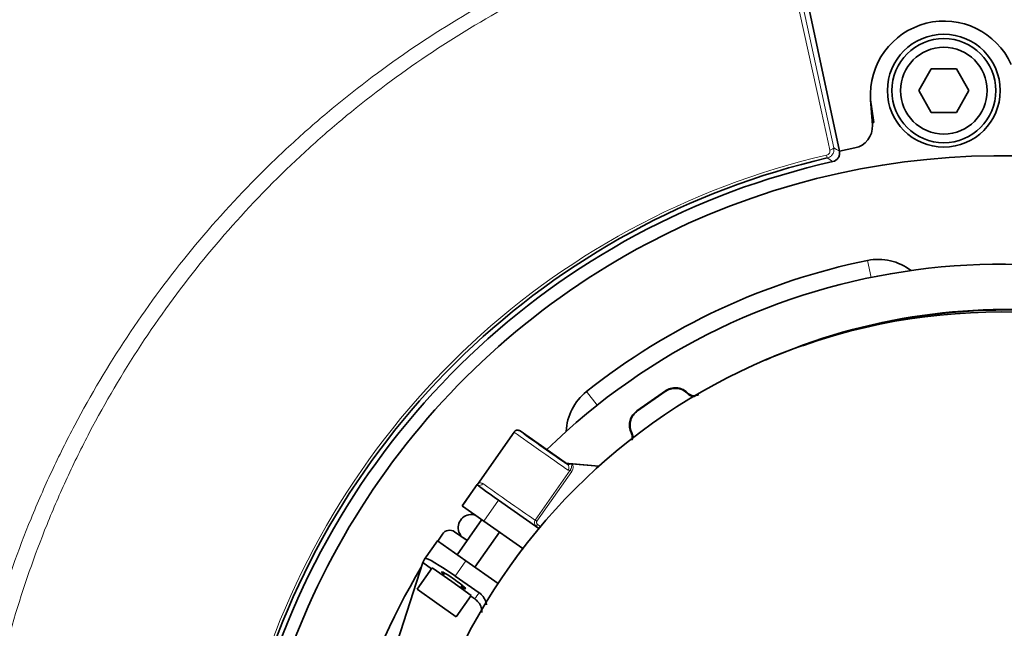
# Model space of a CAD drawing. Header units: millimetres. Extents: x 0 to 1118, y 0 to 864.
# Tile 68 of 85: x 812 to 850, y 191 to 215. Entities that reach past the tile are written whole.
import ezdxf

# ---------------------------------------------------------------- set-up
doc = ezdxf.new("R2010")
doc.units = ezdxf.units.MM

msp = doc.modelspace()

# ---------------------------------------------------------------- linework, layer by layer
at = {"color": 7, "linetype": 'Continuous', "lineweight": 18}
for p, q in [((842.142, 216.596), (843.639, 209.768)), ((843.389, 209.374), (843.364, 209.48)), ((845.07, 204.785), (844.936, 205.438)), ((834.545, 199.877), (834.13, 200.399)), ((837.162, 200.403), (837.166, 200.427)), ((836.069, 199.659), (836.093, 199.655)), ((833.315, 197.665), (833.316, 197.669)), ((833.397, 197.64), (833.396, 197.636)), ((832.161, 195.463), (833.502, 197.378)), ((833.567, 197.333), (832.226, 195.417)), ((833.502, 197.378), (833.567, 197.333)), ((829.364, 196.001), (829.933, 196.813)), ((830.747, 196.233), (830.183, 195.427)), ((832.161, 195.463), (832.226, 195.417)), ((832.202, 195.231), (832.249, 195.299)), ((832.304, 195.159), (832.202, 195.231)), ((832.249, 195.299), (832.352, 195.228)), ((832.304, 195.159), (832.352, 195.228)), ((827.929, 193.985), (828.402, 194.661)), ((829.494, 193.896), (829.088, 193.315))]:
    msp.add_line(p, q, dxfattribs=at)
at = {"color": 7, "linetype": 'Continuous', "lineweight": 35}
for p, q in [((843.857, 209.629), (842.366, 216.643)), ((847.388, 212.792), (846.907, 211.959)), ((848.351, 212.792), (847.388, 212.792)), ((848.832, 211.959), (848.351, 212.792)), ((845.122, 210.635), (845.054, 211.601)), ((845.054, 211.601), (845.083, 211.349)), ((846.907, 211.959), (847.388, 211.125)), ((848.351, 211.125), (848.832, 211.959)), ((845.083, 211.349), (845.182, 210.734)), ((847.388, 211.125), (848.351, 211.125)), ((845.182, 210.734), (845.116, 210.723)), ((843.852, 209.638), (844.447, 209.758)), ((836.069, 199.659), (837.166, 200.427)), ((837.162, 200.403), (836.093, 199.655)), ((829.938, 196.835), (831.346, 198.846)), ((833.316, 197.669), (831.578, 198.886)), ((833.396, 197.608), (833.315, 197.665)), ((833.397, 197.64), (834.61, 197.534)), ((833.521, 197.626), (833.567, 197.622)), ((833.567, 197.622), (833.601, 197.619)), ((833.601, 197.619), (834.607, 197.531)), ((829.357, 196.006), (829.931, 196.826)), ((829.931, 196.826), (829.932, 196.817)), ((829.932, 196.817), (829.933, 196.813)), ((832.303, 195.143), (830.747, 196.233)), ((829.357, 196.006), (829.364, 196.001)), ((830.183, 195.427), (829.364, 196.001)), ((830.108, 195.48), (829.162, 194.128)), ((830.103, 195.472), (830.081, 195.499)), ((831.688, 194.374), (830.183, 195.427)), ((829.544, 194.675), (829.061, 195.013)), ((829.845, 193.65), (830.791, 195.002)), ((828.4, 194.662), (827.91, 193.963)), ((828.4, 194.662), (828.402, 194.661)), ((828.402, 194.661), (829.494, 193.896)), ((828.594, 194.928), (828.41, 194.655)), ((827.837, 193.834), (826.146, 188.604)), ((827.837, 193.834), (827.91, 193.963)), ((827.838, 193.834), (828.179, 193.596)), ((827.91, 193.963), (827.929, 193.985)), ((829.494, 193.896), (830.732, 193.029)), ((828.198, 193.623), (827.624, 192.804)), ((828.198, 193.623), (828.949, 193.098)), ((828.672, 193.429), (828.608, 193.337)), ((828.949, 193.098), (829.7, 192.572)), ((829.088, 193.315), (830.005, 192.673)), ((827.624, 192.804), (828.375, 192.278)), ((829.29, 192.859), (829.358, 192.955)), ((829.126, 191.753), (829.7, 192.572)), ((829.68, 192.544), (829.836, 192.435)), ((828.375, 192.278), (829.126, 191.753))]:
    msp.add_line(p, q, dxfattribs=at)
at = {"color": 7, "linetype": 'Continuous', "lineweight": 18, "flags": 128}
for points in [[(843.488, 209.678), (843.421, 209.984), (843.153, 211.208), (841.991, 216.505)], [(843.639, 209.768), (843.637, 209.757), (843.63, 209.745), (843.617, 209.732), (843.598, 209.719), (843.575, 209.707), (843.549, 209.696), (843.519, 209.686), (843.488, 209.678)], [(843.639, 209.768), (843.747, 209.699), (843.857, 209.629)], [(838.032, 200.34), (838.03, 200.332), (838.027, 200.316)], [(835.879, 198.812), (835.871, 198.813), (835.855, 198.815)], [(832.307, 195.141), (832.305, 195.151), (832.304, 195.159)]]:
    msp.add_lwpolyline(points, dxfattribs=at)
at = {"color": 7, "linetype": 'Continuous', "lineweight": 35}
for centre, radius in [((847.869, 211.959), 2.167), ((847.869, 211.959), 2), ((847.869, 211.959), 1.667), ((850.084, 180.293), 23.167)]:
    msp.add_circle(centre, radius, dxfattribs=at)
for centre, radius, start, end in [((850.084, 180.293), 37.825, 51.0278, 100.9722), ((847.881, 211.799), 2.833, 24.3608, 184), ((844.29, 210.577), 0.833, 280.8297, 4), ((850.084, 180.293), 29.167, 63.3472, 172.2835), ((850.084, 180.293), 29.842, 102.965, 164.6194), ((850.084, 180.293), 29.658, 102.62, 164.6675), ((850.084, 180.293), 25, 60.764, 134.382), ((850.084, 180.293), 25.667, 101.5694, 128.4306), ((845.349, 203.421), 2.058, 52.2958, 101.5694), ((850.265, 180.553), 23, 82.4088, 113.7158), ((850.265, 180.553), 22.983, 82.3689, 109.907), ((835.41, 198.787), 2.058, 128.4306, 177.7042), ((829.699, 195.177), 0.5, 69.8351, 253.7955), ((828.869, 194.74), 0.333, 55, 145.7441), ((850.084, 180.293), 26, 149.0805, 179.4749)]:
    msp.add_arc(centre, radius, start, end, dxfattribs=at)
at = {"color": 7, "linetype": 'Continuous', "lineweight": 18}
for centre, radius, start, end in [((850.084, 180.293), 29.951, 102.965, 164.6194), ((797.754, 138.659), 84.161, 56.98998, 57.16464), ((833.297, 197.483), 0.16, 322.5288, 51.7438), ((830.014, 196.953), 0.159, 238.9706, 328.0013)]:
    msp.add_arc(centre, radius, start, end, dxfattribs=at)
for centre, major_axis, ratio, start_param, end_param in [((832.438, 198.081), (1.092, -0.765), 0.007636, 3.141593, 5.843032), ((832.534, 198.217), (0.956, -0.669), 0.008727, 3.140346, 3.72382), ((831.119, 196.197), (1.092, -0.765), 0.009818, 3.625617, 5.984653), ((831.024, 196.061), (1.229, -0.86), 0.008727, 3.625617, 6.001201), ((849.111, 178.903), (13.576, 19.389), 0.995013, 1.557219, 1.56954)]:
    msp.add_ellipse(centre, major_axis=major_axis, ratio=ratio, start_param=start_param, end_param=end_param, dxfattribs=at)
at = {"color": 7, "linetype": 'Continuous', "lineweight": 35}
for centre, major_axis, ratio, start_param, end_param in [((832.534, 198.217), (0.956, -0.669), 0.008727, 3.72382, 5.843032), ((833.41, 197.802), (0.159, 0.05), 0.991006, 3.80046, 4.324038), ((833.412, 197.806), (0.057, 0.157), 0.999959, 2.879803, 3.403382), ((833.683, 197.61), (0.332, -0.029), 0.004363, 2.082098, 2.616845), ((830.752, 196.24), (0.819, -0.574), 0.008727, 3.150319, 4.712389), ((829.021, 193.22), (1.092, -0.765), 0.087489, 1.570796, 3.132866), ((829.017, 193.151), (0.458, -0.321), 0.087489, 1.570796, 3.799149), ((829.017, 193.151), (0.458, -0.321), 0.087489, 5.486935, 7.853982)]:
    msp.add_ellipse(centre, major_axis=major_axis, ratio=ratio, start_param=start_param, end_param=end_param, dxfattribs=at)
at = {"color": 7, "linetype": 'Continuous', "lineweight": 18}
for points, knots in [([(850.355, 220.541), (851.682, 220.532), (853.002, 220.457), (855.626, 220.181), (856.931, 219.978), (858.876, 219.577), (859.523, 219.427), (860.804, 219.097), (861.438, 218.916), (863.321, 218.331), (864.552, 217.881), (866.963, 216.864), (868.145, 216.297), (869.879, 215.357), (870.451, 215.029), (871.582, 214.342), (872.142, 213.983), (873.783, 212.872), (874.834, 212.083), (876.849, 210.411), (877.815, 209.527), (879.659, 207.664), (880.539, 206.686), (881.583, 205.401), (881.79, 205.141), (882.195, 204.617), (882.393, 204.352), (882.979, 203.554), (883.356, 203.014), (884.442, 201.371), (885.109, 200.245), (886.333, 197.931), (886.889, 196.744), (887.637, 194.916), (887.872, 194.299), (888.203, 193.361), (888.309, 193.046), (888.514, 192.417), (888.612, 192.102), (889.083, 190.522), (889.396, 189.247), (889.895, 186.677), (890.081, 185.382), (890.328, 182.77), (890.388, 181.454), (890.38, 179.464), (890.361, 178.802), (890.29, 177.486), (890.239, 176.831), (890.038, 174.873), (889.842, 173.58), (889.322, 171.015), (889, 169.743), (888.42, 167.853), (888.211, 167.226), (887.76, 165.978), (887.52, 165.362), (886.758, 163.538), (886.193, 162.355), (884.952, 160.051), (884.277, 158.93), (883.179, 157.296), (882.8, 156.76), (882.012, 155.703), (881.603, 155.182), (880.337, 153.647), (879.449, 152.673), (877.59, 150.824), (876.618, 149.947), (874.591, 148.29), (873.536, 147.509), (872.164, 146.595), (871.887, 146.416), (871.327, 146.063), (871.044, 145.889), (870.191, 145.379), (869.615, 145.055), (867.872, 144.127), (866.686, 143.568), (864.266, 142.569), (863.033, 142.129), (861.148, 141.558), (860.513, 141.382), (859.553, 141.142), (859.231, 141.066), (858.585, 140.921), (858.26, 140.852), (856.634, 140.53), (855.327, 140.337), (852.7, 140.08), (851.379, 140.015), (848.725, 140.017), (847.409, 140.084), (844.798, 140.343), (843.503, 140.535), (840.935, 141.046), (839.662, 141.364), (838.083, 141.841), (837.768, 141.941), (837.14, 142.148), (836.826, 142.256), (835.89, 142.59), (835.273, 142.828), (833.448, 143.583), (832.263, 144.143), (829.953, 145.375), (828.829, 146.046), (827.189, 147.138), (826.651, 147.516), (825.854, 148.104), (825.591, 148.304), (825.068, 148.711), (824.808, 148.918), (823.527, 149.966), (822.551, 150.848), (820.694, 152.699), (819.814, 153.667), (818.147, 155.688), (817.362, 156.741), (816.256, 158.386), (815.899, 158.947), (815.217, 160.08), (814.89, 160.653), (813.957, 162.391), (813.394, 163.574), (812.386, 165.989), (811.941, 167.221), (811.363, 169.106), (811.185, 169.741), (810.86, 171.022), (810.712, 171.671), (810.32, 173.615), (810.124, 174.914), (809.859, 177.52), (809.79, 178.827), (809.78, 181.447), (809.839, 182.76), (810.025, 184.736), (810.104, 185.396), (810.293, 186.704), (810.404, 187.353), (810.781, 189.287), (811.094, 190.558), (811.844, 193.065), (812.279, 194.3), (813.026, 196.126), (813.291, 196.73), (813.711, 197.629), (813.855, 197.928), (814.151, 198.521), (814.302, 198.816), (815.075, 200.275), (815.746, 201.404), (817.192, 203.587), (817.967, 204.641), (819.62, 206.675), (820.499, 207.655), (821.663, 208.831), (821.9, 209.064), (822.378, 209.523), (822.619, 209.749), (823.35, 210.417), (823.846, 210.849), (825.363, 212.106), (826.411, 212.891), (828.58, 214.357), (829.7, 215.038), (831.437, 215.979), (832.025, 216.28), (832.921, 216.71), (833.222, 216.85), (833.826, 217.122), (834.128, 217.254), (835.648, 217.893), (836.881, 218.342), (839.382, 219.118), (840.65, 219.445), (843.219, 219.975), (844.522, 220.178), (847.161, 220.457), (848.485, 220.532), (849.812, 220.541)], [0, 0, 0, 0, 0.015625, 0.015625, 0.03125, 0.03125, 0.039062, 0.039062, 0.046875, 0.046875, 0.0625, 0.0625, 0.078125, 0.078125, 0.085937, 0.085937, 0.09375, 0.09375, 0.109375, 0.109375, 0.125, 0.125, 0.140625, 0.140625, 0.144531, 0.144531, 0.148437, 0.148437, 0.15625, 0.15625, 0.171875, 0.171875, 0.1875, 0.1875, 0.195312, 0.195312, 0.199219, 0.199219, 0.203125, 0.203125, 0.21875, 0.21875, 0.234375, 0.234375, 0.25, 0.25, 0.257812, 0.257812, 0.265625, 0.265625, 0.28125, 0.28125, 0.296875, 0.296875, 0.304687, 0.304687, 0.3125, 0.3125, 0.328125, 0.328125, 0.34375, 0.34375, 0.351562, 0.351562, 0.359375, 0.359375, 0.375, 0.375, 0.390625, 0.390625, 0.40625, 0.40625, 0.410156, 0.410156, 0.414062, 0.414062, 0.421875, 0.421875, 0.4375, 0.4375, 0.453125, 0.453125, 0.460937, 0.460937, 0.464844, 0.464844, 0.46875, 0.46875, 0.484375, 0.484375, 0.5, 0.5, 0.515625, 0.515625, 0.53125, 0.53125, 0.546875, 0.546875, 0.550781, 0.550781, 0.554687, 0.554687, 0.5625, 0.5625, 0.578125, 0.578125, 0.59375, 0.59375, 0.601562, 0.601562, 0.605469, 0.605469, 0.609375, 0.609375, 0.625, 0.625, 0.640625, 0.640625, 0.65625, 0.65625, 0.664062, 0.664062, 0.671875, 0.671875, 0.6875, 0.6875, 0.703125, 0.703125, 0.710937, 0.710937, 0.71875, 0.71875, 0.734375, 0.734375, 0.75, 0.75, 0.765625, 0.765625, 0.773438, 0.773438, 0.78125, 0.78125, 0.796875, 0.796875, 0.8125, 0.8125, 0.820313, 0.820313, 0.824219, 0.824219, 0.828125, 0.828125, 0.84375, 0.84375, 0.859375, 0.859375, 0.875, 0.875, 0.878906, 0.878906, 0.882813, 0.882813, 0.890625, 0.890625, 0.90625, 0.90625, 0.921875, 0.921875, 0.929688, 0.929688, 0.933594, 0.933594, 0.9375, 0.9375, 0.953125, 0.953125, 0.96875, 0.96875, 0.984375, 0.984375, 1, 1, 1, 1]), ([(849.75, 220.034), (848.444, 220.023), (847.141, 219.947), (844.544, 219.668), (843.263, 219.465), (840.736, 218.938), (839.489, 218.613), (837.03, 217.844), (835.817, 217.399), (834.323, 216.765), (834.026, 216.635), (833.432, 216.366), (833.136, 216.227), (832.256, 215.801), (831.678, 215.503), (829.971, 214.572), (828.871, 213.898), (826.741, 212.449), (825.713, 211.672), (824.224, 210.43), (823.738, 210.003), (823.021, 209.343), (822.784, 209.119), (822.316, 208.666), (822.084, 208.436), (820.942, 207.273), (820.081, 206.306), (818.462, 204.297), (817.704, 203.257), (816.29, 201.102), (815.634, 199.988), (814.88, 198.549), (814.732, 198.259), (814.443, 197.674), (814.303, 197.379), (813.892, 196.492), (813.634, 195.897), (812.906, 194.097), (812.481, 192.879), (811.752, 190.409), (811.447, 189.157), (811.08, 187.253), (810.973, 186.613), (810.79, 185.326), (810.713, 184.676), (810.533, 182.731), (810.476, 181.438), (810.488, 178.859), (810.556, 177.573), (810.816, 175.008), (811.009, 173.728), (811.393, 171.815), (811.538, 171.177), (811.857, 169.915), (812.031, 169.29), (812.598, 167.434), (813.034, 166.22), (814.021, 163.841), (814.573, 162.675), (815.488, 160.963), (815.807, 160.398), (816.309, 159.56), (816.481, 159.282), (816.83, 158.731), (817.007, 158.458), (817.91, 157.106), (818.681, 156.068), (820.316, 154.075), (821.18, 153.12), (823.003, 151.294), (823.962, 150.424), (825.221, 149.389), (825.476, 149.184), (825.99, 148.783), (826.249, 148.586), (827.031, 148.005), (827.561, 147.632), (829.172, 146.554), (830.277, 145.892), (832.548, 144.676), (833.714, 144.123), (835.509, 143.377), (836.115, 143.142), (837.037, 142.812), (837.346, 142.705), (837.964, 142.501), (838.274, 142.403), (839.827, 141.931), (841.079, 141.617), (843.606, 141.112), (844.881, 140.922), (847.45, 140.666), (848.745, 140.601), (851.357, 140.599), (852.657, 140.662), (855.243, 140.916), (856.53, 141.107), (858.129, 141.425), (858.449, 141.493), (859.085, 141.636), (859.402, 141.711), (860.347, 141.949), (860.971, 142.122), (862.826, 142.686), (864.039, 143.121), (866.419, 144.107), (867.585, 144.659), (869.3, 145.575), (869.865, 145.895), (870.704, 146.398), (870.983, 146.57), (871.533, 146.918), (871.805, 147.096), (873.154, 147.998), (874.191, 148.769), (876.182, 150.404), (877.137, 151.269), (878.962, 153.094), (879.834, 154.054), (881.076, 155.568), (881.477, 156.081), (882.25, 157.124), (882.622, 157.653), (883.698, 159.263), (884.361, 160.368), (885.577, 162.639), (886.13, 163.805), (886.877, 165.601), (887.113, 166.208), (887.554, 167.437), (887.759, 168.054), (888.327, 169.915), (888.643, 171.167), (889.152, 173.693), (889.346, 174.966), (889.543, 176.893), (889.594, 177.538), (889.663, 178.834), (889.682, 179.485), (889.691, 181.443), (889.634, 182.739), (889.395, 185.31), (889.215, 186.585), (888.73, 189.117), (888.426, 190.372), (887.967, 191.929), (887.872, 192.24), (887.672, 192.86), (887.568, 193.17), (887.246, 194.094), (887.017, 194.702), (886.288, 196.504), (885.745, 197.675), (884.55, 199.957), (883.898, 201.069), (882.836, 202.691), (882.468, 203.224), (881.894, 204.012), (881.7, 204.272), (881.303, 204.79), (881.101, 205.047), (880.078, 206.316), (879.217, 207.282), (877.409, 209.122), (876.462, 209.996), (874.484, 211.649), (873.453, 212.43), (871.841, 213.528), (871.291, 213.883), (870.18, 214.563), (869.618, 214.887), (867.914, 215.817), (866.753, 216.379), (864.383, 217.386), (863.173, 217.832), (861.321, 218.413), (860.698, 218.592), (859.438, 218.92), (858.801, 219.069), (856.888, 219.468), (855.604, 219.67), (853.022, 219.947), (851.724, 220.023), (850.417, 220.034)], [0, 0, 0, 0, 0.015625, 0.015625, 0.03125, 0.03125, 0.046875, 0.046875, 0.0625, 0.0625, 0.066406, 0.066406, 0.070312, 0.070312, 0.078125, 0.078125, 0.09375, 0.09375, 0.109375, 0.109375, 0.117187, 0.117187, 0.121094, 0.121094, 0.125, 0.125, 0.140625, 0.140625, 0.15625, 0.15625, 0.171875, 0.171875, 0.175781, 0.175781, 0.179687, 0.179687, 0.1875, 0.1875, 0.203125, 0.203125, 0.21875, 0.21875, 0.226562, 0.226562, 0.234375, 0.234375, 0.25, 0.25, 0.265625, 0.265625, 0.28125, 0.28125, 0.289062, 0.289062, 0.296875, 0.296875, 0.3125, 0.3125, 0.328125, 0.328125, 0.335937, 0.335937, 0.339844, 0.339844, 0.34375, 0.34375, 0.359375, 0.359375, 0.375, 0.375, 0.390625, 0.390625, 0.394531, 0.394531, 0.398438, 0.398438, 0.40625, 0.40625, 0.421875, 0.421875, 0.4375, 0.4375, 0.445313, 0.445313, 0.449219, 0.449219, 0.453125, 0.453125, 0.46875, 0.46875, 0.484375, 0.484375, 0.5, 0.5, 0.515625, 0.515625, 0.53125, 0.53125, 0.535156, 0.535156, 0.539063, 0.539063, 0.546875, 0.546875, 0.5625, 0.5625, 0.578125, 0.578125, 0.585938, 0.585938, 0.589844, 0.589844, 0.59375, 0.59375, 0.609375, 0.609375, 0.625, 0.625, 0.640625, 0.640625, 0.648438, 0.648438, 0.65625, 0.65625, 0.671875, 0.671875, 0.6875, 0.6875, 0.695313, 0.695313, 0.703125, 0.703125, 0.71875, 0.71875, 0.734375, 0.734375, 0.742188, 0.742188, 0.75, 0.75, 0.765625, 0.765625, 0.78125, 0.78125, 0.796875, 0.796875, 0.800781, 0.800781, 0.804688, 0.804688, 0.8125, 0.8125, 0.828125, 0.828125, 0.84375, 0.84375, 0.851563, 0.851563, 0.855469, 0.855469, 0.859375, 0.859375, 0.875, 0.875, 0.890625, 0.890625, 0.90625, 0.90625, 0.914063, 0.914063, 0.921875, 0.921875, 0.9375, 0.9375, 0.953125, 0.953125, 0.960938, 0.960938, 0.96875, 0.96875, 0.984375, 0.984375, 1, 1, 1, 1]), ([(843.639, 209.768), (843.648, 209.726), (843.649, 209.682), (843.634, 209.598), (843.618, 209.557), (843.572, 209.484), (843.542, 209.452), (843.472, 209.402), (843.431, 209.383), (843.389, 209.374)], [0, 0, 0, 0, 0.25, 0.25, 0.5, 0.5, 0.75, 0.75, 1, 1, 1, 1]), ([(843.364, 209.48), (843.408, 209.49), (843.446, 209.519), (843.49, 209.593), (843.497, 209.637), (843.488, 209.678)], [0, 0, 0, 0, 0.5, 0.5, 1, 1, 1, 1]), ([(833.396, 197.608), (833.41, 197.601), (833.436, 197.586), (833.477, 197.592), (833.506, 197.611), (833.519, 197.624), (833.521, 197.626)], [0, 0, 0, 0, 0.352476, 0.676545, 0.96368, 1, 1, 1, 1]), ([(833.502, 197.378), (833.515, 197.399), (833.542, 197.442), (833.559, 197.523), (833.563, 197.583), (833.566, 197.618), (833.567, 197.622)], [0, 0, 0, 0, 0.284588, 0.58797, 0.954036, 1, 1, 1, 1]), ([(833.601, 197.619), (833.609, 197.587), (833.626, 197.522), (833.616, 197.42), (833.583, 197.362), (833.567, 197.333)], [0, 0, 0, 0, 0.335627, 0.667617, 1, 1, 1, 1]), ([(833.502, 197.378), (833.493, 197.376), (833.465, 197.366), (833.441, 197.377), (833.424, 197.385)], [0, 0, 0, 0, 0.299869, 1, 1, 1, 1]), ([(829.938, 196.835), (829.938, 196.835), (829.937, 196.833), (829.96, 196.86), (830.026, 196.908), (830.105, 196.883), (830.149, 196.869)], [0, 0, 0, 0, 0.017871, 0.103252, 0.502245, 1, 1, 1, 1]), ([(832.202, 195.231), (832.19, 195.24), (832.165, 195.262), (832.139, 195.307), (832.128, 195.361), (832.134, 195.416), (832.152, 195.447), (832.161, 195.463)], [0, 0, 0, 0, 0.16818, 0.381581, 0.58838, 0.793468, 1, 1, 1, 1]), ([(832.226, 195.417), (832.222, 195.409), (832.213, 195.394), (832.21, 195.366), (832.217, 195.338), (832.23, 195.315), (832.244, 195.304), (832.249, 195.299)], [0, 0, 0, 0, 0.203454, 0.406778, 0.613844, 0.829431, 1, 1, 1, 1])]:
    msp.add_open_spline(points, degree=3, knots=knots, dxfattribs=at)
at = {"color": 7, "linetype": 'Continuous', "lineweight": 35}
for points, knots in [([(843.857, 209.629), (843.866, 209.586), (843.867, 209.542), (843.851, 209.457), (843.835, 209.416), (843.765, 209.307), (843.689, 209.253), (843.604, 209.234)], [0, 0, 0, 0, 0.25, 0.25, 0.5, 0.5, 1, 1, 1, 1]), ([(838.027, 200.316), (837.97, 200.365), (837.856, 200.464), (837.635, 200.529), (837.408, 200.522), (837.25, 200.462), (837.175, 200.412), (837.162, 200.403)], [0, 0, 0, 0, 0.23728, 0.474561, 0.711834, 0.949109, 1, 1, 1, 1]), ([(837.166, 200.427), (837.179, 200.436), (837.255, 200.486), (837.413, 200.547), (837.64, 200.553), (837.861, 200.487), (837.975, 200.389), (838.032, 200.34)], [0, 0, 0, 0, 0.0517, 0.288772, 0.525843, 0.762922, 1, 1, 1, 1]), ([(838.311, 200.218), (838.282, 200.215), (838.215, 200.209), (838.114, 200.244), (838.053, 200.289), (838.027, 200.316), (838.027, 200.316)], [0, 0, 0, 0, 0.278953, 0.6386323, 0.9983073, 1, 1, 1, 1]), ([(838.445, 200.283), (838.43, 200.275), (838.383, 200.249), (838.291, 200.23), (838.178, 200.243), (838.09, 200.285), (838.047, 200.325), (838.032, 200.34)], [0, 0, 0, 0, 0.111455, 0.360842, 0.610232, 0.859631, 1, 1, 1, 1]), ([(835.855, 198.815), (835.848, 198.83), (835.809, 198.912), (835.773, 199.078), (835.8, 199.303), (835.898, 199.512), (836.012, 199.61), (836.069, 199.659)], [0, 0, 0, 0, 0.0516871, 0.2887576, 0.525832, 0.7629162, 1, 1, 1, 1]), ([(836.093, 199.655), (836.036, 199.606), (835.922, 199.508), (835.824, 199.299), (835.797, 199.074), (835.834, 198.908), (835.872, 198.826), (835.879, 198.812)], [0, 0, 0, 0, 0.237286, 0.474572, 0.711849, 0.949121, 1, 1, 1, 1]), ([(831.578, 198.886), (831.562, 198.896), (831.529, 198.914), (831.471, 198.919), (831.416, 198.906), (831.377, 198.881), (831.356, 198.859), (831.348, 198.849), (831.346, 198.846)], [0, 0, 0, 0, 0.2146438, 0.4292875, 0.6439354, 0.8585901, 0.9537001, 1, 1, 1, 1]), ([(835.86, 198.531), (835.861, 198.533), (835.883, 198.566), (835.893, 198.646), (835.887, 198.742), (835.863, 198.796), (835.855, 198.815)], [0, 0, 0, 0, 0.023186, 0.404324, 0.785477, 1, 1, 1, 1]), ([(835.879, 198.812), (835.887, 198.792), (835.91, 198.739), (835.921, 198.648), (835.901, 198.583), (835.892, 198.554)], [0, 0, 0, 0, 0.235923, 0.65778, 1, 1, 1, 1]), ([(829.931, 196.826), (829.933, 196.828), (829.935, 196.831), (829.938, 196.835), (829.938, 196.835)], [0, 0, 0, 0, 0.770128, 1, 1, 1, 1]), ([(831.552, 194.195), (831.537, 194.174), (831.505, 194.132), (831.461, 194.073), (831.424, 194.022), (831.385, 193.97), (831.355, 193.928), (831.352, 193.923), (831.35, 193.921)], [0, 0, 0, 0, 0.125125, 0.250143, 0.375099, 0.500228, 0.749834, 1, 1, 1, 1]), ([(831.758, 194.465), (831.756, 194.462), (831.752, 194.458), (831.722, 194.419), (831.683, 194.368), (831.645, 194.317), (831.608, 194.268), (831.576, 194.227), (831.56, 194.206), (831.552, 194.195)], [0, 0, 0, 0, 0.2501698, 0.4997371, 0.6298115, 0.7497308, 0.8747133, 0.9373414, 1, 1, 1, 1]), ([(830.113, 191.919), (830.107, 191.98), (830.095, 192.117), (829.994, 192.301), (829.886, 192.393), (829.836, 192.435)], [0, 0, 0, 0, 0.303722, 0.673439, 1, 1, 1, 1]), ([(830.005, 192.673), (830.033, 192.652), (830.117, 192.587), (830.22, 192.438), (830.284, 192.293), (830.281, 192.214), (830.281, 192.209)], [0, 0, 0, 0, 0.189412, 0.571961, 0.974105, 1, 1, 1, 1])]:
    msp.add_open_spline(points, degree=3, knots=knots, dxfattribs=at)

doc.saveas('drawing.dxf')
